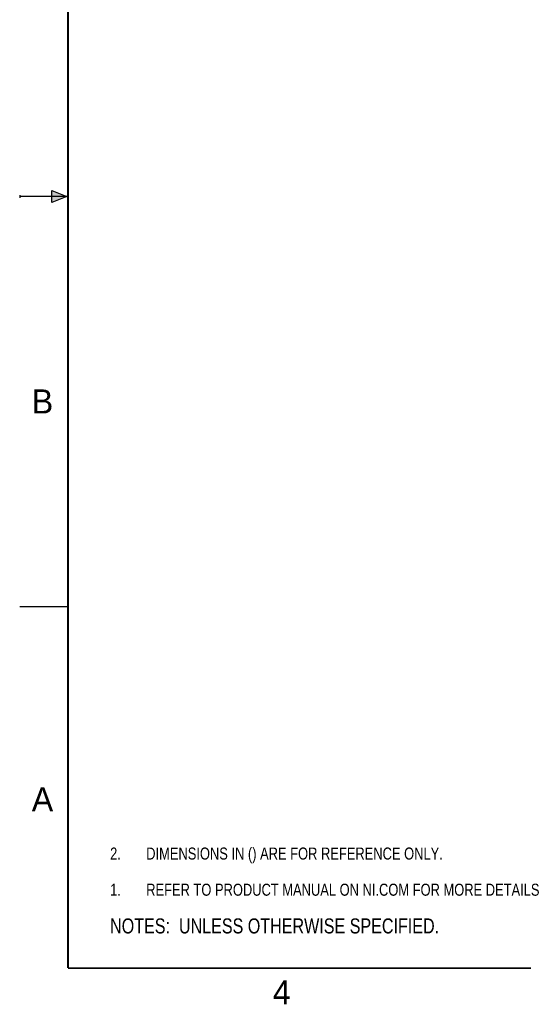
# Model space of a CAD drawing. Header units: inches. Extents: x 0 to 22, y 0 to 17.
# Tile 1 of 30: x 0 to 5.2, y 0.1 to 10.3. Entities that reach past the tile are written whole.
import ezdxf

# ---------------------------------------------------------------- set-up
doc = ezdxf.new("R2010")
doc.units = ezdxf.units.IN
doc.header["$LTSCALE"] = 1.21
doc.header["$MEASUREMENT"] = 0
doc.layers.get('0').update_dxf_attribs({"linetype": 'CONTINUOUS'})
doc.layers.add('DETAIL', color=7, linetype='CONTINUOUS')
doc.styles.get("Standard").update_dxf_attribs({"font": 'txt', "width": 0.8})
doc.styles.add('TEXTSTYLE_2', font='txt')

# ---------------------------------------------------------------- blocks, each defined once
blk = doc.blocks.new('CUSTOM_NOTE_BL0', base_point=(3.625, 1.312))
at = {"color": 2, "linetype": 'CONTINUOUS', "width": 0.8}
for s, p in [('1.', (0.938, 1.25)), ('REFER TO PRODUCT MANUAL ON NI.COM FOR MORE DETAILS', (1.312, 1.25))]:
    blk.add_text(s, height=0.125, dxfattribs=at).set_placement(p)
blk = doc.blocks.new('NOTES_HEADER_BL1', base_point=(3.1215, 0.9375))
at = {"layer": 'DETAIL', "color": 2, "linetype": 'CONTINUOUS', "width": 0.8}
blk.add_text('NOTES:  UNLESS OTHERWISE SPECIFIED.', height=0.156, dxfattribs=at).set_placement((0.9375, 0.8595))
blk = doc.blocks.new('DIMS_REF_BL2', base_point=(3.125, 1.687))
at = {"layer": 'DETAIL', "color": 2, "linetype": 'CONTINUOUS', "width": 0.8}
for s, p in [('2.', (0.938, 1.625)), ('DIMENSIONS IN () ARE FOR REFERENCE ONLY.', (1.312, 1.625))]:
    blk.add_text(s, height=0.125, dxfattribs=at).set_placement(p)

msp = doc.modelspace()

# ---------------------------------------------------------------- hatches: boundary and pattern name
at = {"linetype": 'CONTINUOUS'}
msp.add_hatch(color=2, dxfattribs=at).paths.add_polyline_path([(0.3337, 8.5625), (0.49, 8.5), (0.3337, 8.4375)])

# ---------------------------------------------------------------- linework, layer by layer
at = {"color": 2, "linetype": 'CONTINUOUS'}
for p, q in [((0, 8.515), (0, 8.485)), ((0.49, 8.5), (0, 8.5)), ((0.3337, 8.4375), (0.3337, 8.5625)), ((0.3337, 8.5625), (0.49, 8.5)), ((0.49, 8.5), (0.3337, 8.4375)), ((0, 4.25), (0.5, 4.25))]:
    msp.add_line(p, q, dxfattribs=at)
at = {"color": 7, "linetype": 'CONTINUOUS', "const_width": 0.02}
for points in [[(0.5, 16.5), (0.5, 0.5)], [(0.5, 0.5), (21.5, 0.5)]]:
    msp.add_lwpolyline(points, dxfattribs=at)

# ---------------------------------------------------------------- block references
at = {"color": 2, "linetype": 'CONTINUOUS'}
msp.add_blockref('CUSTOM_NOTE_BL0', (3.6251, 1.3124), dxfattribs=at)
at = {"layer": 'DETAIL', "color": 2, "linetype": 'CONTINUOUS'}
for name, p in [('DIMS_REF_BL2', (3.1251, 1.6874)), ('NOTES_HEADER_BL1', (3.1215, 0.9375))]:
    msp.add_blockref(name, p, dxfattribs=at)

# ---------------------------------------------------------------- texts
at = {"color": 2, "linetype": 'CONTINUOUS', "char_height": 0.25, "width": 0.25, "attachment_point": 1, "line_spacing_factor": 0.9, "style": 'TEXTSTYLE_2'}
for s, insert in [('B', (0.125, 6.5)), ('A', (0.125, 2.375)), ('4', (2.625, 0.375))]:
    msp.add_mtext(s, dxfattribs=dict(at, insert=insert))

doc.saveas('drawing.dxf')
